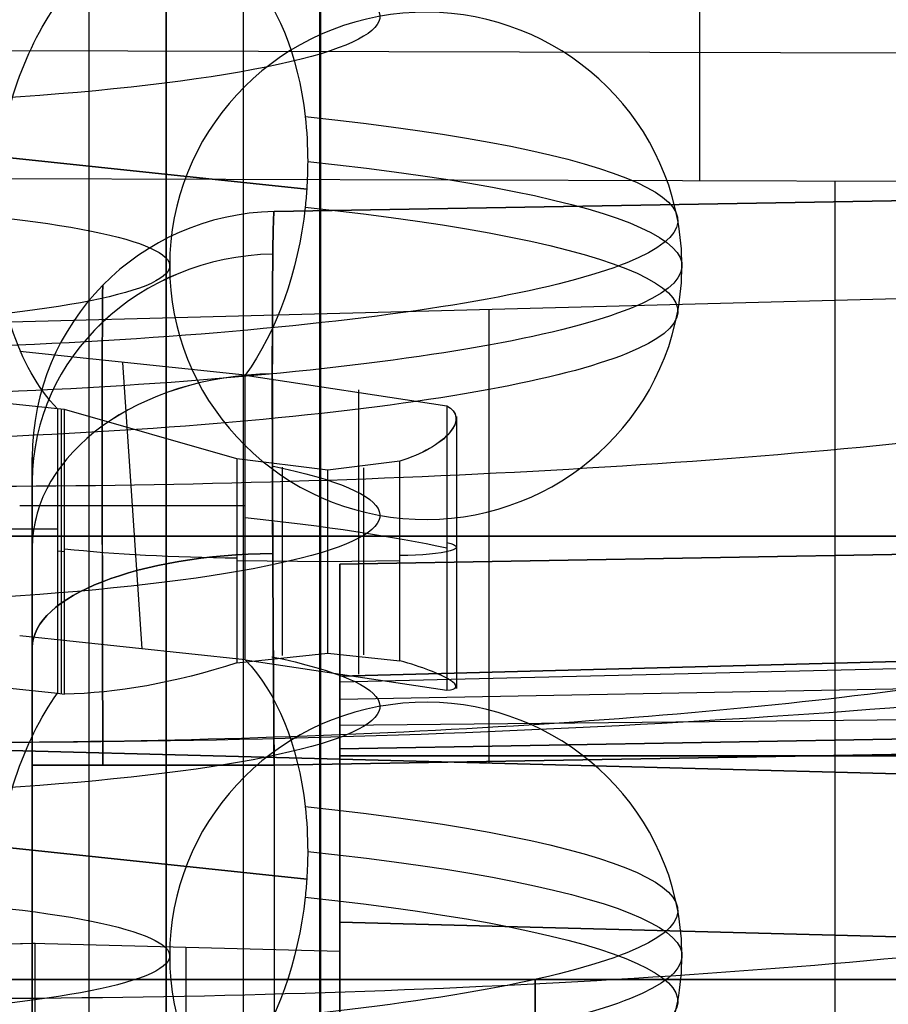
# Model space of a CAD drawing. Extents: x -15 to 7, y 1 to 148.
# Tile 93 of 194: x -0.98 to 1.85, y 131.61 to 134.81. Entities that reach past the tile are written whole.
import ezdxf

# ---------------------------------------------------------------- set-up
doc = ezdxf.new("R2010")
doc.units = 0
doc.layers.add('DEFAULT', color=7, linetype='CONTINUOUS')

msp = doc.modelspace()

# ---------------------------------------------------------------- linework, layer by layer
at = {"layer": 'DEFAULT', "color": 254}
for p, q in [((-0.2496, 145.6579, -6.2764), (-0.2496, 112.6404, -1.6989)), ((1.2343, 134.7032, -100.8603), (1.2343, 140.9235, -100.8603)), ((-0.5, 139.7683, -102.3288), (-0.5, 116.8919, -107.1913)), ((0, 116.8919, -107.1913), (0, 139.7683, -102.3288)), ((0, 138.0871, -101.1527), (0, 116.8919, -105.6578)), ((-0.7499, 116.9115, -105.6336), (-0.7499, 138.0591, -101.1385)), ((-0.5, 116.8919, -105.8623), (-0.5, 137.9758, -101.3808)), ((3.9686, 134.6957, -100.7887), (-1.5, 134.7107, -100.9319)), ((-2.9842, 134.5703, -8.146), (-0.0429, 134.2591, -10.3907)), ((-0.0429, 134.2591, -10.3907), (-2.9842, 134.5703, -8.146)), ((-1.5, 134.2951, -100.9756), (3.9686, 134.28, -100.8324)), ((4.845, 134.2735, -95.7639), (-0.149, 134.1864, -95.6767)), ((-0.149, 134.1864, -81.0568), (4.845, 134.2735, -80.9696)), ((4.845, 134.2735, -88.3667), (-0.149, 134.1864, -88.3667)), ((-0.149, 134.1864, -81.0568), (4.845, 134.2735, -80.9696)), ((1.6747, 116.8481, -104.5991), (1.6747, 134.2863, -100.8925)), ((-0.149, 134.1864, -95.6767), (-0.149, 134.1864, -81.0568)), ((4.845, 133.9807, -26.5925), (-3.745, 133.7557, -26.8174)), ((4.845, 133.9807, -33.9324), (-3.745, 133.7557, -33.7074)), ((4.845, 133.9807, -30.2624), (-3.745, 133.7557, -30.2624)), ((0.55, 132.3931, -26.7049), (0.55, 133.8682, -26.7049)), ((0.55, 133.8682, -33.8199), (0.55, 133.8682, -26.7049)), ((0.55, 132.3931, -33.8199), (0.55, 133.8682, -33.8199)), ((-0.2428, 133.6542, -10.5688), (-0.9759, 133.7317, -10.0093)), ((-0.8531, 133.5454, -11.3534), (-2.2146, 133.6894, -10.3144)), ((-0.578, 132.7647, -10.1847), (-0.6406, 133.6963, -10.2652)), ((-0.2428, 133.6542, -10.5688), (0.4128, 133.5552, -11.2817)), ((-0.2428, 132.7293, -10.4406), (-0.2428, 133.6542, -10.5688)), ((0.1249, 133.6075, -10.9056), (0.1249, 132.6826, -10.7774)), ((-0.8531, 133.5454, -11.3534), (-0.8531, 132.6205, -11.2252)), ((-0.8298, 133.5429, -11.3715), (-0.8531, 133.5454, -11.3534)), ((-0.8414, 133.5441, -11.3625), (-0.8414, 132.6192, -11.2342)), ((-0.2701, 133.3825, -11.5673), (-0.8298, 133.5429, -11.3715)), ((-0.8298, 132.618, -11.2433), (-0.8298, 133.5429, -11.3715)), ((0.4128, 133.5552, -11.2817), (0.4128, 132.6305, -11.1535)), ((0.444, 133.52, -11.3852), (0.444, 132.6363, -11.2627)), ((-0.935, 133.3865, -95.6767), (-0.935, 133.3865, -81.0568)), ((-0.935, 131.8068, -88.3667), (-0.935, 133.3865, -88.3667)), ((-0.2701, 133.3825, -11.5673), (-0.2701, 132.719, -11.4753)), ((0.0259, 133.3453, -11.5812), (-0.2701, 133.3825, -11.5673)), ((0.26, 133.3754, -11.5664), (0.0259, 133.3453, -11.5812)), ((0.26, 132.7261, -11.4764), (0.26, 133.3754, -11.5664)), ((-0.1223, 133.3554, -11.5731), (-0.1223, 132.7436, -11.4882)), ((0.0259, 132.751, -11.4988), (0.0259, 133.3453, -11.5812)), ((0.1431, 132.7456, -11.4886), (0.1431, 133.3533, -11.5728)), ((-0.9759, 133.2305, -9.9398), (-0.2428, 133.2305, -10.5101)), ((-2.2146, 133.155, -10.2403), (-0.8531, 133.155, -11.2993)), ((7.1485, 133.1637, -95.8539), (0.065, 133.0401, -95.7303)), ((0.065, 133.0401, -81.0032), (7.1485, 133.1637, -80.8796)), ((7.1485, 133.1637, -88.3667), (0.065, 133.0401, -88.3667)), ((-3.745, 133.1307, -26.8174), (4.845, 133.1307, -26.5925)), ((4.845, 133.1307, -33.9324), (-3.745, 133.1307, -33.7074)), ((-0.8298, 133.0804, -11.3074), (-0.8531, 133.0829, -11.2893)), ((-0.2701, 133.0517, -11.5215), (0.0259, 133.0491, -11.5401)), ((0.0259, 133.0492, -11.5401), (0.26, 133.0518, -11.5216)), ((0.065, 133.0401, -95.7303), (0.065, 133.0401, -81.0032)), ((0.065, 131.7807, -88.3667), (0.065, 133.0401, -88.3667)), ((-0.2428, 132.7293, -10.4406), (-0.9759, 132.8068, -9.8811)), ((-2.2146, 132.7645, -10.1862), (-0.8531, 132.6205, -11.2252)), ((-0.2701, 132.719, -11.4753), (0.0259, 132.751, -11.4988)), ((-0.2428, 132.7293, -10.4406), (0.4128, 132.6305, -11.1535)), ((0.0259, 132.751, -11.4988), (0.26, 132.7261, -11.4764)), ((-0.8531, 132.6205, -11.2252), (-0.8298, 132.618, -11.2433)), ((0.065, 132.4402, -96.3302), (7.1485, 132.5638, -96.4538)), ((7.1485, 132.5638, -80.2797), (0.065, 132.4402, -80.4033)), ((-3.745, 132.5056, -26.8174), (4.845, 132.2807, -26.5925)), ((4.845, 132.2807, -33.9324), (-3.745, 132.5056, -33.7074)), ((-3.745, 132.5056, -30.2624), (4.845, 132.2807, -30.2624)), ((-0.149, 132.3866, -97.4764), (4.845, 132.4738, -97.5636)), ((4.845, 132.4738, -79.1699), (-0.149, 132.3866, -79.257)), ((0.065, 125.8411, -96.3302), (0.065, 132.4402, -96.3302)), ((0.065, 132.4402, -80.4033), (0.065, 125.8411, -80.4033)), ((-0.935, 132.3866, -80.0569), (-0.935, 125.8947, -80.0569)), ((-0.935, 131.8068, -96.6766), (-0.935, 132.3866, -96.6766)), ((-0.149, 132.3866, -97.4764), (-0.149, 125.8947, -97.4764)), ((-0.149, 132.3866, -79.257), (-0.149, 125.8947, -79.257)), ((0.55, 132.3931, -33.8199), (0.55, 132.3931, -26.7049)), ((-2.9842, 132.3268, -7.8349), (-0.0429, 132.0156, -10.0797)), ((-0.0429, 132.0156, -10.0797), (-2.9842, 132.3268, -7.835)), ((-0.9259, 131.8071, -96.7972), (-3.745, 131.7333, -96.7233)), ((-0.935, 131.8068, -95.2969), (-3.745, 131.7333, -95.3705)), ((-0.935, 131.8068, -96.047), (-3.745, 131.7333, -96.047)), ((-0.9259, 131.8071, -96.7972), (-0.935, 131.8068, -96.6766)), ((-0.935, 131.8068, -81.6365), (-0.935, 131.8068, -95.0969)), ((-0.935, 126.4745, -81.6365), (-0.935, 131.8068, -81.6365)), ((-0.935, 131.8068, -95.0969), (-0.935, 126.4745, -95.0969)), ((-0.935, 131.8068, -95.2969), (-0.935, 131.8068, -96.6766)), ((-0.935, 126.4745, -95.2969), (-0.935, 131.8068, -95.2969)), ((0.065, 131.7807, -81.6627), (-0.935, 131.8068, -81.6365)), ((0.065, 131.7807, -95.0707), (-0.935, 131.8068, -95.0969)), ((0.065, 131.7807, -88.3667), (-0.935, 131.8068, -88.3667)), ((-0.9259, 126.4742, -96.7972), (-0.9259, 131.8071, -96.7972)), ((-0.435, 126.4876, -81.6496), (-0.435, 131.7938, -81.6496)), ((-0.435, 131.7938, -95.0838), (-0.435, 131.7938, -81.6496)), ((-0.435, 126.4876, -95.0838), (-0.435, 131.7938, -95.0838)), ((0.065, 131.7807, -81.6627), (0.065, 126.5007, -81.6627)), ((0.065, 131.7807, -95.0707), (0.065, 131.7807, -81.6627)), ((0.065, 126.5007, -95.0707), (0.065, 131.7807, -95.0707)), ((-0.5, 125.4558, -104.042), (-0.5, 131.7084, -104.042)), ((0, 124.4938, -104.042), (0, 131.7084, -104.042))]:
    msp.add_line(p, q, dxfattribs=at)
at = {"layer": 'DEFAULT', "color": 141}
for p, q in [((6.645, 132.8488, -95.7073), (0.065, 132.6765, -95.7073)), ((0.065, 132.6765, -81.0261), (6.645, 132.8488, -81.0261)), ((0.065, 132.6765, -88.3667), (6.645, 132.8488, -88.3667)), ((6.645, 132.8488, -95.7073), (0.065, 132.6765, -95.7073)), ((6.645, 132.8157, -80.8624), (0.065, 132.6564, -80.9279)), ((6.645, 132.8157, -95.8711), (0.065, 132.6564, -95.8056)), ((6.645, 132.7224, -80.721), (0.065, 132.6006, -80.8428)), ((6.645, 132.7224, -96.0125), (0.065, 132.6006, -95.8907)), ((0.065, 132.6765, -95.7073), (0.065, 132.6765, -81.0261)), ((0.065, 131.8765, -88.3667), (0.065, 132.6765, -88.3667)), ((6.645, 132.581, -80.6277), (0.065, 132.5155, -80.787)), ((6.645, 132.581, -96.1058), (0.065, 132.5155, -95.9464)), ((6.645, 132.4173, -80.5946), (0.065, 132.4173, -80.7669)), ((0.065, 132.4173, -80.7669), (0.065, 125.8641, -80.7669)), ((0.065, 125.8641, -95.9666), (0.065, 132.4173, -95.9666)), ((0.065, 132.4173, -95.9666), (6.645, 132.4173, -96.1389)), ((6.645, 132.4173, -80.5946), (0.065, 132.4173, -80.7669)), ((0.065, 131.8765, -81.5669), (0.065, 126.4048, -81.5669)), ((6.065, 131.7194, -81.724), (0.065, 131.8765, -81.5669)), ((0.065, 131.8765, -95.1666), (6.065, 131.7194, -95.0095)), ((0.065, 126.4048, -95.1666), (0.065, 131.8765, -95.1666)), ((0.065, 131.8765, -81.5669), (0.065, 131.8765, -95.1666)), ((0.065, 131.8765, -88.3667), (6.065, 131.7194, -88.3667))]:
    msp.add_line(p, q, dxfattribs=at)
at = {"layer": 'DEFAULT', "color": 9}
for p, q in [((3.875, 131.6903, -81.7631), (-2.475, 131.6903, -81.7631)), ((-2.475, 131.6903, -94.9711), (3.875, 131.6903, -94.9711)), ((-1.967, 131.6903, -88.3671), (3.875, 131.6903, -88.3671)), ((0.7, 131.6903, -81.7631), (0.7, 126.6103, -81.7631)), ((0.7, 126.6103, -94.9711), (0.7, 131.6903, -94.9711)), ((0.7, 131.6903, -94.9711), (0.7, 131.6903, -81.7631))]:
    msp.add_line(p, q, dxfattribs=at)
at = {"layer": 'DEFAULT', "color": 254, "extrusion": (1, -3.27465e-10, -2.35398e-09)}
msp.add_arc((61.637, -494.7832, 0.0019), 497.2916, 80.312009, 84.023854, dxfattribs=at)
at = {"layer": 'DEFAULT', "color": 254, "extrusion": (0, 0.990526, -0.137324)}
for centre, radius, start, end in [((1.945, 5.676, 135.324), 2.1401, 146.6747, 270), ((1.945, 5.676, 134.6539), 3.1081, 127.6134, 270), ((1.945, 5.676, 134.356), 3.1081, 127.6134, 270), ((1.945, 5.676, 133.6859), 2.1401, 146.6747, 270), ((0.2065, 7.8569, 133.3814), 1, 273.6467, 308.5519), ((-0.244, 7.0582, 133.3898), 0.2, 147.5391, 265.4147), ((1.945, 5.676, 133.059), 2.1401, 146.6747, 270), ((1.945, 5.676, 132.3889), 3.1081, 127.6134, 270), ((1.945, 5.676, 132.091), 3.1081, 127.6134, 270)]:
    msp.add_arc(centre, radius, start, end, dxfattribs=at)
at = {"layer": 'DEFAULT', "color": 254, "extrusion": (0.792147, -0.083813, -0.604548)}
for centre, start, end in [((133.4562, -17.6736, -5.0049), 26.9858, 69.7667), ((133.4562, -17.6736, -5.0049), 266.3401, 313.16), ((133.4562, -17.6736, -5.0049), 69.7667, 80.0729), ((133.4562, -17.6736, -5.0049), 80.0729, 86.3401), ((133.4562, -17.6736, -5.0049), 86.3401, 90.3791), ((133.4562, -17.6736, -5.0049), 90.3791, 133.16), ((133.4562, -17.6736, -5.0049), 206.9858, 260.0729), ((131.2251, -17.2831, -5.0049), 26.9858, 69.7667), ((131.2251, -17.2831, -5.0049), 266.3401, 313.16), ((131.2251, -17.2831, -5.0049), 69.7667, 80.0729), ((131.2251, -17.2831, -5.0049), 80.0729, 86.3401), ((131.2251, -17.2831, -5.0049), 86.3401, 90.3791), ((131.2251, -17.2831, -5.0049), 90.3791, 133.16), ((131.2251, -17.2831, -5.0049), 206.9858, 260.0729)]:
    msp.add_arc(centre, 0.8325, start, end, dxfattribs=at)
at = {"layer": 'DEFAULT', "color": 254, "extrusion": (-6.93889e-18, 0.137324, 0.990526)}
for start, end in [(190.3062, 0), (180, 190.3062), (0, 169.6938), (169.6938, 180)]:
    msp.add_arc((-0.3441, -134.5049, 5.676), 0.8325, start, end, dxfattribs=at)
at = {"layer": 'DEFAULT', "color": 254, "extrusion": (0.999654, -0.002751, 0.026177)}
msp.add_arc((134.7062, -102.8484, -1.777), 2, 90.0041, 102, dxfattribs=at)
at = {"layer": 'DEFAULT', "color": 254, "extrusion": (2.59576e-15, 0.990526, -0.137324)}
msp.add_arc((1.945, 5.676, 134.5049), 3.1216, 127.6134, 270, dxfattribs=at)
at = {"layer": 'DEFAULT', "color": 254, "extrusion": (-1.07923e-14, 0.990526, -0.137324)}
msp.add_arc((1.945, 5.676, 134.5049), 1.4566, 127.6134, 270, dxfattribs=at)
at = {"layer": 'DEFAULT', "color": 254}
for centre in [(-0.135, 133.3865, -81.0568), (-0.135, 133.3865, -95.6767), (-0.135, 133.3865, -88.3667)]:
    msp.add_arc(centre, 0.8, 91, 180, dxfattribs=at)
at = {"layer": 'DEFAULT', "color": 254, "extrusion": (0.999938, 0.007905, -0.007817)}
msp.add_arc((132.3834, -95.6665, 1.6597), 1.7999, 315.0023, 359.9964, dxfattribs=at)
at = {"layer": 'DEFAULT', "color": 254, "extrusion": (0.999938, 0.007905, 0.007817)}
msp.add_arc((132.3834, -81.0615, 0.2782), 1.7999, 0.0036, 44.9977, dxfattribs=at)
at = {"layer": 'DEFAULT', "color": 254, "extrusion": (0.99994, 0.007755, 0.007755)}
for centre, start, end in [((132.3719, -81.0662, 0.2631), 0.1565, 44.845), ((132.3787, -81.073, 0.2631), 45.1516, 89.8401)]:
    msp.add_arc(centre, 1.8116, start, end, dxfattribs=at)
at = {"layer": 'DEFAULT', "color": 254, "extrusion": (0.99994, 0.007755, -0.007755)}
for centre, start, end in [((132.3719, -95.662, 1.6336), 315.155, 359.8435), ((132.3787, -95.6551, 1.6336), 270.1599, 314.8484)]:
    msp.add_arc(centre, 1.8116, start, end, dxfattribs=at)
at = {"layer": 'DEFAULT', "color": 254, "extrusion": (6.0461e-05, -0.382709, 0.923869)}
msp.add_arc((-0.1141, 92.2859, -125.5514), 0.7998, 91.2851, 179.9355, dxfattribs=at)
at = {"layer": 'DEFAULT', "color": 254, "extrusion": (-6.0461e-05, 0.382709, 0.923869)}
msp.add_arc((0.1141, -159.9233, -37.7271), 0.7998, 271.2851, 359.9355, dxfattribs=at)
at = {"layer": 'DEFAULT', "color": 254, "extrusion": (4.15556e-15, 0.990526, -0.137324)}
msp.add_arc((1.2073, -0.3132, 135.3295), 5.1857, 180.009, 270.4164, dxfattribs=at)
at = {"layer": 'DEFAULT', "color": 254, "extrusion": (0.99999, 0.003148, 0.003145)}
msp.add_arc((132.3727, -81.0648, -0.5388), 1.5761, 0.3383, 44.8416, dxfattribs=at)
at = {"layer": 'DEFAULT', "color": 254, "extrusion": (0.99999, 0.003148, -0.003145)}
msp.add_arc((132.3727, -95.6678, 0.017), 1.5761, 315.1584, 359.6617, dxfattribs=at)
at = {"layer": 'DEFAULT', "color": 254, "extrusion": (-8.23204e-14, 0.707107, 0.707107)}
msp.add_arc((0.135, -162.265, 25.9578), 0.8, 271.4141, 360, dxfattribs=at)
at = {"layer": 'DEFAULT', "color": 254, "extrusion": (1.25638e-14, -0.707107, 0.707107)}
msp.add_arc((-0.135, 37.2956, -150.9273), 0.8, 91.4141, 180, dxfattribs=at)
at = {"layer": 'DEFAULT', "color": 254, "extrusion": (0.999938, 0.007817, -0.007905)}
msp.add_arc((132.3835, -95.6665, 1.6564), 1.7999, 270.0072, 315.0013, dxfattribs=at)
at = {"layer": 'DEFAULT', "color": 254, "extrusion": (0.999938, 0.007817, 0.007905)}
msp.add_arc((132.3835, -81.0615, 0.2594), 1.7999, 44.9987, 89.9928, dxfattribs=at)
at = {"layer": 'DEFAULT', "color": 254, "extrusion": (-0.247722, 0.873637, -0.418798)}
msp.add_arc((-36.6244, 43.4303, 121.3013), 0.2247, 156.6301, 267.3966, dxfattribs=at)
at = {"layer": 'DEFAULT', "color": 254, "extrusion": (-0.252944, 0.873516, -0.41592)}
msp.add_arc((-37.338, 42.96, 121.2505), 0.2243, 156.6458, 267.6469, dxfattribs=at)
at = {"layer": 'DEFAULT', "color": 254, "extrusion": (0.99999, 0.003145, -0.003148)}
msp.add_arc((132.3789, -95.6617, 0.0169), 1.5761, 270.3389, 314.8422, dxfattribs=at)
at = {"layer": 'DEFAULT', "color": 254, "extrusion": (0.99999, 0.003145, 0.003148)}
msp.add_arc((132.3789, -81.0709, -0.5395), 1.5761, 45.1578, 89.6611, dxfattribs=at)
at = {"layer": 'DEFAULT', "color": 254, "extrusion": (1, 1.34767e-15, 5.58173e-16)}
msp.add_arc((132.3866, -81.0567, -0.935), 0.9998, 359.9978, 44.9986, dxfattribs=at)
at = {"layer": 'DEFAULT', "color": 254, "extrusion": (1, 7.29378e-16, -1.45062e-16)}
msp.add_arc((132.3866, -95.6767, -0.935), 0.9998, 315.0014, 0.0022, dxfattribs=at)
at = {"layer": 'DEFAULT', "color": 254, "extrusion": (1.97666e-15, 0.990526, -0.137324)}
msp.add_arc((1.2073, -0.3132, 134.6192), 6.1246, 179.94515, 270.35255, dxfattribs=at)
at = {"layer": 'DEFAULT', "color": 254, "extrusion": (3.82724e-13, 0.990526, -0.137324)}
msp.add_arc((1.932, 5.6884, 133.3726), 2.7713, 127.5572, 147.7899, dxfattribs=at)
at = {"layer": 'DEFAULT', "color": 254, "extrusion": (1, -5.58173e-16, -1.34767e-15)}
msp.add_arc((132.3867, -81.0568, -0.935), 0.9998, 45.0014, 90.0022, dxfattribs=at)
at = {"layer": 'DEFAULT', "color": 254, "extrusion": (1, -1.22986e-16, -8.40465e-16)}
msp.add_arc((132.3867, -95.6767, -0.935), 0.9998, 269.9978, 314.9986, dxfattribs=at)
at = {"layer": 'DEFAULT', "color": 254, "extrusion": (1.52834e-14, 0.990526, -0.137324)}
msp.add_arc((1.2073, -0.3132, 134.3906), 4.4754, 180.0751, 270.4825, dxfattribs=at)
at = {"layer": 'DEFAULT', "color": 254, "extrusion": (6.0461e-05, 0.923869, 0.382709)}
msp.add_arc((0.1439, -140.0574, 85.6915), 0.7998, 271.2949, 359.9453, dxfattribs=at)
at = {"layer": 'DEFAULT', "color": 254, "extrusion": (6.0461e-05, 0.923869, -0.382709)}
msp.add_arc((0.1439, -23.2212, 153.329), 0.7998, 0.0547, 88.7051, dxfattribs=at)
at = {"layer": 'DEFAULT', "color": 254, "extrusion": (1, -7.61775e-17, -1.32021e-16)}
msp.add_arc((132.4402, -95.7303, 0.065), 0.5999, 269.9964, 0.0036, dxfattribs=at)
at = {"layer": 'DEFAULT', "color": 254, "extrusion": (1, 8.57546e-17, -2.99112e-17)}
msp.add_arc((132.4402, -81.0032, 0.065), 0.5999, 359.9964, 90.0036, dxfattribs=at)
at = {"layer": 'DEFAULT', "color": 254, "extrusion": (-0.317397, 0.864913, -0.388825)}
msp.add_arc((-45.57, 38.8833, 119.3381), 0.9793, 275.9301, 312.4816, dxfattribs=at)
at = {"layer": 'DEFAULT', "color": 254, "extrusion": (0.24791, 0.954588, 0.165234)}
msp.add_arc((33.1381, -32.3332, 124.8669), 0.2246, 152.3117, 263.0876, dxfattribs=at)
at = {"layer": 'DEFAULT', "color": 141, "extrusion": (1, -4.13423e-15, -4.13424e-15)}
msp.add_arc((132.4173, -81.0261, 0.065), 0.2592, 359.9916, 90.0084, dxfattribs=at)
at = {"layer": 'DEFAULT', "color": 141, "extrusion": (1, -1.71281e-15, -1.71281e-15)}
msp.add_arc((132.4173, -95.7074, 0.065), 0.2592, 269.9916, 0.0084, dxfattribs=at)
at = {"layer": 'DEFAULT', "color": 254, "extrusion": (-3.46945e-18, 0.137324, 0.990526)}
for start, end in [(190.3062, 0), (180, 190.3062)]:
    msp.add_arc((-0.3441, -132.2399, 5.676), 0.8325, start, end, dxfattribs=at)
at = {"layer": 'DEFAULT', "color": 254, "extrusion": (8.83689e-14, 1, 8.68399e-14)}
msp.add_arc((0.135, -96.6766, 132.3866), 0.8, 271, 0, dxfattribs=at)
at = {"layer": 'DEFAULT', "color": 254, "extrusion": (-3.55161e-14, 1, -3.61635e-14)}
msp.add_arc((0.135, -80.0569, 132.3866), 0.8, 360, 89, dxfattribs=at)
at = {"layer": 'DEFAULT', "color": 254, "extrusion": (3.9746e-15, 0.990526, -0.137324)}
msp.add_arc((1.2073, -0.3132, 133.6803), 5.4143, 179.9914, 270.3988, dxfattribs=at)
at = {"layer": 'DEFAULT', "color": 254, "extrusion": (4.42015e-17, 0.990526, -0.137324)}
msp.add_arc((1.945, 5.676, 132.2399), 3.1216, 127.6134, 270, dxfattribs=at)
at = {"layer": 'DEFAULT', "color": 254, "extrusion": (-2.722e-15, 0.990526, -0.137324)}
msp.add_arc((1.945, 5.676, 132.2399), 1.4566, 127.6134, 270, dxfattribs=at)
at = {"layer": 'DEFAULT', "color": 254, "extrusion": (1.04083e-17, 0.137324, 0.990526)}
for start, end in [(0, 169.6938), (169.6938, 180)]:
    msp.add_arc((-0.3441, -132.2399, 5.676), 0.8325, start, end, dxfattribs=at)
at = {"layer": 'DEFAULT', "color": 254, "extrusion": (-5.32739e-15, 0.990526, -0.137324)}
msp.add_arc((1.2073, -0.3132, 133.0645), 5.1857, 180.009, 270.4164, dxfattribs=at)

doc.saveas('drawing.dxf')
